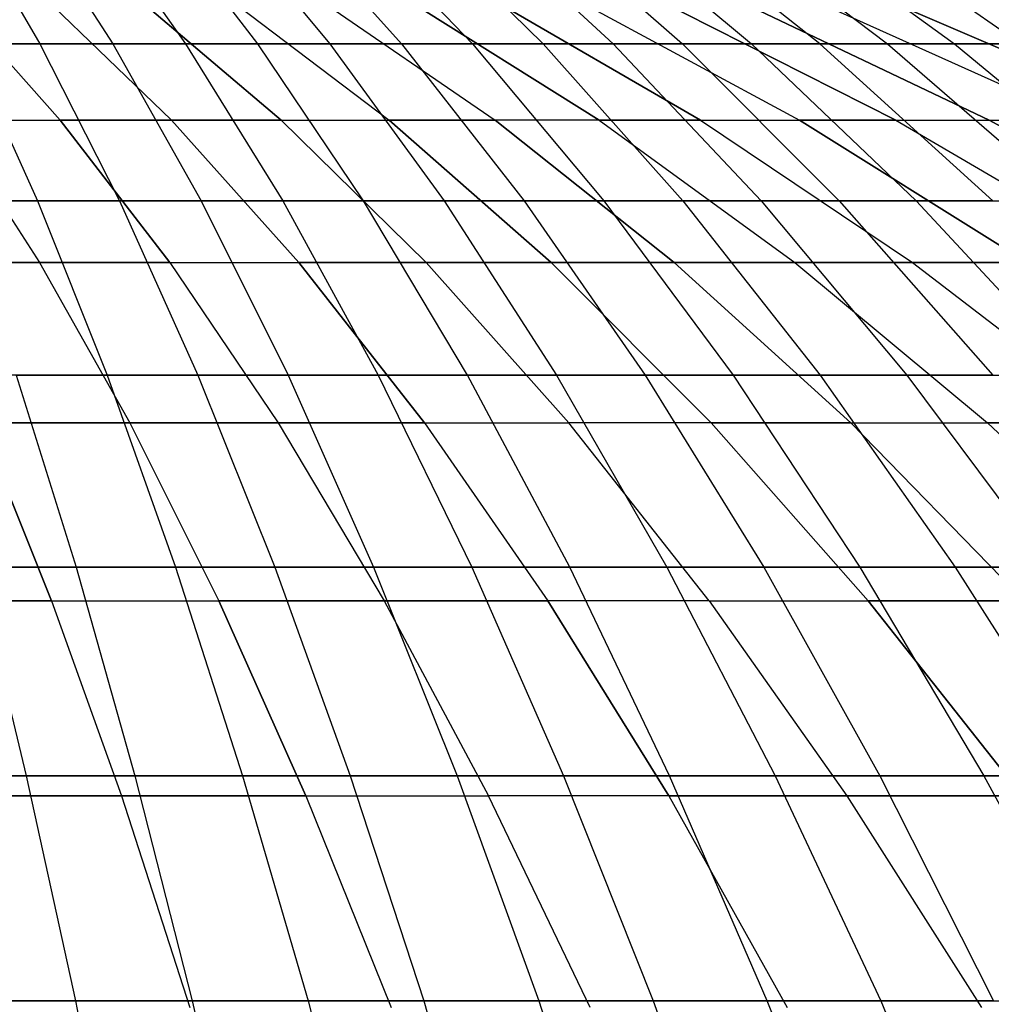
# Model space of a CAD drawing. Extents: x -125 to 125, y -143 to 0.
# Tile 194 of 241: x 3.61 to 9.03, y -31.57 to -26.07. Entities that reach past the tile are written whole.
import ezdxf

# ---------------------------------------------------------------- set-up
doc = ezdxf.new("R2010")
doc.units = 0
doc.header["$LTSCALE"] = 25.4
doc.layers.get('0').update_dxf_attribs({"linetype": 'CONTINUOUS'})

# ---------------------------------------------------------------- blocks, each defined once
blk = doc.blocks.new('NL2500026672_STL')
at = {"color": 0}
for p, q in [((3.2685, -25.4333, 17.017), (3.7194, -26.2094, 19.3645)), ((3.2685, -25.4333, 17.017), (3.7194, -26.2094, 19.3645)), ((3.6265, -25.4333, -16.9443), (4.1268, -26.2094, -19.2818)), ((3.6265, -25.4333, -16.9443), (4.1268, -26.2094, -19.2818)), ((3.9829, -25.4333, 16.864), (4.5324, -26.2094, 19.1905)), ((3.9829, -25.4333, 16.864), (4.5324, -26.2094, 19.1905)), ((4.936, -26.2094, -19.0907), (4.3376, -25.4333, -16.7763)), ((4.936, -26.2094, -19.0907), (4.3376, -25.4333, -16.7763)), ((4.6903, -25.4333, 16.6812), (5.3374, -26.2094, 18.9824)), ((4.6903, -25.4333, 16.6812), (5.3374, -26.2094, 18.9824)), ((5.041, -25.4333, -16.5786), (5.7364, -26.2094, -18.8656)), ((5.041, -25.4333, -16.5786), (5.7364, -26.2094, -18.8656)), ((5.3894, -25.4333, 16.4686), (6.1329, -26.2094, 18.7405)), ((5.3894, -25.4333, 16.4686), (6.1329, -26.2094, 18.7405)), ((5.7354, -25.4333, -16.3513), (6.5266, -26.2094, -18.607)), ((5.7354, -25.4333, -16.3513), (6.5266, -26.2094, -18.607)), ((6.0789, -25.4333, 16.2268), (6.9175, -26.2094, 18.4653)), ((6.0789, -25.4333, 16.2268), (6.9175, -26.2094, 18.4653)), ((6.4196, -25.4333, -16.095), (7.3052, -26.2094, -18.3154)), ((6.4196, -25.4333, -16.095), (7.3052, -26.2094, -18.3154)), ((6.7575, -25.4333, 15.9561), (7.6897, -26.2094, 18.1573)), ((6.7575, -25.4333, 15.9561), (7.6897, -26.2094, 18.1573)), ((8.0708, -26.2094, -17.9911), (7.0924, -25.4333, -15.8101)), ((8.0708, -26.2094, -17.9911), (7.0924, -25.4333, -15.8101)), ((7.4242, -25.4333, 15.657), (8.4484, -26.2094, 17.817)), ((7.4242, -25.4333, 15.657), (8.4484, -26.2094, 17.817)), ((7.7526, -25.4333, -15.497), (8.8221, -26.2094, -17.6349)), ((7.7526, -25.4333, -15.497), (8.8221, -26.2094, -17.6349)), ((8.0776, -25.4333, 15.3301), (9.1919, -26.2094, 17.445)), ((8.0776, -25.4333, 15.3301), (9.1919, -26.2094, 17.445)), ((3.2131, -25.9403, -11.9914), (3.8332, -26.6347, -14.3059)), ((3.2131, -25.9403, -11.9914), (3.8332, -26.6347, -14.3059)), ((3.2131, -25.9403, 11.9914), (3.8332, -26.6347, 14.3059)), ((3.2131, -25.9403, 11.9914), (3.8332, -26.6347, 14.3059)), ((3.7331, -25.9403, -11.8399), (4.4536, -26.6347, -14.1251)), ((3.7331, -25.9403, -11.8399), (4.4536, -26.6347, -14.1251)), ((3.7331, -25.9403, 11.8399), (4.4536, -26.6347, 14.1251)), ((3.7331, -25.9403, 11.8399), (4.4536, -26.6347, 14.1251)), ((4.246, -25.9403, -11.6658), (5.0655, -26.6347, -13.9173)), ((5.0655, -26.6347, 13.9173), (4.246, -25.9403, 11.6658)), ((5.0655, -26.6347, 13.9173), (4.246, -25.9403, 11.6658)), ((4.246, -25.9403, -11.6658), (5.0655, -26.6347, -13.9173)), ((4.7508, -25.9403, -11.4695), (5.6677, -26.6347, -13.6831)), ((4.7508, -25.9403, 11.4695), (5.6677, -26.6347, 13.6831)), ((4.7508, -25.9403, -11.4695), (5.6677, -26.6347, -13.6831)), ((4.7508, -25.9403, 11.4695), (5.6677, -26.6347, 13.6831)), ((5.2466, -25.9403, -11.2513), (6.2592, -26.6347, -13.4229)), ((5.2466, -25.9403, -11.2513), (6.2592, -26.6347, -13.4229)), ((5.2466, -25.9403, 11.2513), (6.2592, -26.6347, 13.4229)), ((5.2466, -25.9403, 11.2513), (6.2592, -26.6347, 13.4229)), ((6.8387, -26.6347, -13.1371), (5.7324, -25.9403, -11.0118)), ((6.8387, -26.6347, -13.1371), (5.7324, -25.9403, -11.0118)), ((5.7324, -25.9403, 11.0118), (6.8387, -26.6347, 13.1371)), ((5.7324, -25.9403, 11.0118), (6.8387, -26.6347, 13.1371)), ((6.2072, -25.9403, -10.7512), (7.4053, -26.6347, -12.8263)), ((6.2072, -25.9403, -10.7512), (7.4053, -26.6347, -12.8263)), ((7.4053, -26.6347, 12.8263), (6.2072, -25.9403, 10.7512)), ((7.4053, -26.6347, 12.8263), (6.2072, -25.9403, 10.7512)), ((6.6703, -25.9403, -10.4703), (7.9577, -26.6347, -12.4911)), ((6.6703, -25.9403, -10.4703), (7.9577, -26.6347, -12.4911)), ((6.6703, -25.9403, 10.4703), (7.9577, -26.6347, 12.4911)), ((6.6703, -25.9403, 10.4703), (7.9577, -26.6347, 12.4911)), ((7.1206, -25.9403, -10.1693), (8.495, -26.6347, -12.1321)), ((7.1206, -25.9403, -10.1693), (8.495, -26.6347, -12.1321)), ((8.495, -26.6347, 12.1321), (7.1206, -25.9403, 10.1693)), ((8.495, -26.6347, 12.1321), (7.1206, -25.9403, 10.1693)), ((7.5574, -25.9403, -9.8491), (9.0161, -26.6347, -11.75)), ((9.0161, -26.6347, 11.75), (7.5574, -25.9403, 9.8491)), ((9.0161, -26.6347, 11.75), (7.5574, -25.9403, 9.8491)), ((7.5574, -25.9403, -9.8491), (9.0161, -26.6347, -11.75)), ((7.9799, -25.9403, -9.51), (9.52, -26.6347, -11.3455)), ((7.9799, -25.9403, 9.51), (9.52, -26.6347, 11.3455)), ((7.9799, -25.9403, -9.51), (9.52, -26.6347, -11.3455)), ((7.9799, -25.9403, 9.51), (9.52, -26.6347, 11.3455)), ((10.0058, -26.6347, -10.9195), (8.3871, -25.9403, -9.1529)), ((10.0058, -26.6347, -10.9195), (8.3871, -25.9403, -9.1529)), ((8.3871, -25.9403, 9.1529), (10.0058, -26.6347, 10.9195)), ((8.3871, -25.9403, 9.1529), (10.0058, -26.6347, 10.9195)), ((2.8997, -26.2094, 19.5041), (3.7194, -26.2094, 19.3645)), ((2.8997, -26.2094, 19.5041), (3.7194, -26.2094, 19.3645)), ((3.3103, -26.2094, -19.4386), (3.7058, -27.0849, -21.7611)), ((4.1268, -26.2094, -19.2818), (3.3103, -26.2094, -19.4386)), ((4.1268, -26.2094, -19.2818), (3.3103, -26.2094, -19.4386)), ((3.3103, -26.2094, -19.4386), (3.7058, -27.0849, -21.7611)), ((3.7194, -26.2094, 19.3645), (4.5324, -26.2094, 19.1905)), ((3.7194, -26.2094, 19.3645), (4.5324, -26.2094, 19.1905)), ((3.7194, -26.2094, 19.3645), (4.1638, -27.0849, 21.6781)), ((3.7194, -26.2094, 19.3645), (4.1638, -27.0849, 21.6781)), ((4.1268, -26.2094, -19.2818), (4.6199, -27.0849, -21.5855)), ((4.936, -26.2094, -19.0907), (4.1268, -26.2094, -19.2818)), ((4.936, -26.2094, -19.0907), (4.1268, -26.2094, -19.2818)), ((4.1268, -26.2094, -19.2818), (4.6199, -27.0849, -21.5855)), ((4.5324, -26.2094, 19.1905), (5.3374, -26.2094, 18.9824)), ((4.5324, -26.2094, 19.1905), (5.3374, -26.2094, 18.9824)), ((4.5324, -26.2094, 19.1905), (5.0739, -27.0849, 21.4833)), ((4.5324, -26.2094, 19.1905), (5.0739, -27.0849, 21.4833)), ((5.7364, -26.2094, -18.8656), (4.936, -26.2094, -19.0907)), ((5.7364, -26.2094, -18.8656), (4.936, -26.2094, -19.0907)), ((5.5257, -27.0849, -21.3716), (4.936, -26.2094, -19.0907)), ((5.5257, -27.0849, -21.3716), (4.936, -26.2094, -19.0907)), ((5.3374, -26.2094, 18.9824), (6.1329, -26.2094, 18.7405)), ((5.3374, -26.2094, 18.9824), (6.1329, -26.2094, 18.7405)), ((5.3374, -26.2094, 18.9824), (5.9751, -27.0849, 21.2503)), ((5.3374, -26.2094, 18.9824), (5.9751, -27.0849, 21.2503)), ((5.7364, -26.2094, -18.8656), (6.4218, -27.0849, -21.1196)), ((6.5266, -26.2094, -18.607), (5.7364, -26.2094, -18.8656)), ((6.5266, -26.2094, -18.607), (5.7364, -26.2094, -18.8656)), ((5.7364, -26.2094, -18.8656), (6.4218, -27.0849, -21.1196)), ((6.1329, -26.2094, 18.7405), (6.9175, -26.2094, 18.4653)), ((6.1329, -26.2094, 18.7405), (6.9175, -26.2094, 18.4653)), ((6.1329, -26.2094, 18.7405), (6.8656, -27.0849, 20.9795)), ((6.1329, -26.2094, 18.7405), (6.8656, -27.0849, 20.9795)), ((6.5266, -26.2094, -18.607), (7.3064, -27.0849, -20.8301)), ((7.3052, -26.2094, -18.3154), (6.5266, -26.2094, -18.607)), ((7.3052, -26.2094, -18.3154), (6.5266, -26.2094, -18.607)), ((6.5266, -26.2094, -18.607), (7.3064, -27.0849, -20.8301)), ((6.9175, -26.2094, 18.4653), (7.6897, -26.2094, 18.1573)), ((6.9175, -26.2094, 18.4653), (7.6897, -26.2094, 18.1573)), ((6.9175, -26.2094, 18.4653), (7.7439, -27.0849, 20.6715)), ((6.9175, -26.2094, 18.4653), (7.7439, -27.0849, 20.6715)), ((7.3052, -26.2094, -18.3154), (8.178, -27.0849, -20.5036)), ((8.0708, -26.2094, -17.9911), (7.3052, -26.2094, -18.3154)), ((8.0708, -26.2094, -17.9911), (7.3052, -26.2094, -18.3154)), ((7.3052, -26.2094, -18.3154), (8.178, -27.0849, -20.5036)), ((7.6897, -26.2094, 18.1573), (8.4484, -26.2094, 17.817)), ((7.6897, -26.2094, 18.1573), (8.4484, -26.2094, 17.817)), ((7.6897, -26.2094, 18.1573), (8.6085, -27.0849, 20.3266)), ((7.6897, -26.2094, 18.1573), (8.6085, -27.0849, 20.3266)), ((8.8221, -26.2094, -17.6349), (8.0708, -26.2094, -17.9911)), ((8.8221, -26.2094, -17.6349), (8.0708, -26.2094, -17.9911)), ((9.0351, -27.0849, -20.1406), (8.0708, -26.2094, -17.9911)), ((9.0351, -27.0849, -20.1406), (8.0708, -26.2094, -17.9911)), ((8.4484, -26.2094, 17.817), (9.1919, -26.2094, 17.445)), ((8.4484, -26.2094, 17.817), (9.1919, -26.2094, 17.445)), ((8.4484, -26.2094, 17.817), (9.4577, -27.0849, 19.9457)), ((8.4484, -26.2094, 17.817), (9.4577, -27.0849, 19.9457)), ((8.8221, -26.2094, -17.6349), (9.8761, -27.0849, -19.7418)), ((9.5577, -26.2094, -17.2473), (8.8221, -26.2094, -17.6349)), ((9.5577, -26.2094, -17.2473), (8.8221, -26.2094, -17.6349)), ((8.8221, -26.2094, -17.6349), (9.8761, -27.0849, -19.7418)), ((3.2056, -26.6347, -14.4595), (3.8332, -26.6347, -14.3059)), ((3.2056, -26.6347, -14.4595), (3.7174, -27.4297, -16.768)), ((3.2056, -26.6347, -14.4595), (3.7174, -27.4297, -16.768)), ((3.2056, -26.6347, -14.4595), (3.8332, -26.6347, -14.3059)), ((3.2056, -26.6347, 14.4595), (3.8332, -26.6347, 14.3059)), ((3.2056, -26.6347, 14.4595), (3.7174, -27.4297, 16.768)), ((3.2056, -26.6347, 14.4595), (3.8332, -26.6347, 14.3059)), ((3.2056, -26.6347, 14.4595), (3.7174, -27.4297, 16.768)), ((3.8332, -26.6347, -14.3059), (4.4536, -26.6347, -14.1251)), ((3.8332, -26.6347, -14.3059), (4.4452, -27.4297, -16.5899)), ((3.8332, -26.6347, -14.3059), (4.4452, -27.4297, -16.5899)), ((3.8332, -26.6347, -14.3059), (4.4536, -26.6347, -14.1251)), ((4.4536, -26.6347, 14.1251), (3.8332, -26.6347, 14.3059)), ((4.4452, -27.4297, 16.5899), (3.8332, -26.6347, 14.3059)), ((4.4536, -26.6347, 14.1251), (3.8332, -26.6347, 14.3059)), ((4.4452, -27.4297, 16.5899), (3.8332, -26.6347, 14.3059)), ((4.4536, -26.6347, -14.1251), (5.0655, -26.6347, -13.9173)), ((4.4536, -26.6347, -14.1251), (5.1647, -27.4297, -16.3802)), ((5.0655, -26.6347, 13.9173), (4.4536, -26.6347, 14.1251)), ((4.4536, -26.6347, 14.1251), (5.1647, -27.4297, 16.3802)), ((5.0655, -26.6347, 13.9173), (4.4536, -26.6347, 14.1251)), ((4.4536, -26.6347, 14.1251), (5.1647, -27.4297, 16.3802)), ((4.4536, -26.6347, -14.1251), (5.1647, -27.4297, -16.3802)), ((4.4536, -26.6347, -14.1251), (5.0655, -26.6347, -13.9173)), ((5.0655, -26.6347, -13.9173), (5.6677, -26.6347, -13.6831)), ((5.0655, -26.6347, -13.9173), (5.8742, -27.4297, -16.1393)), ((5.0655, -26.6347, 13.9173), (5.8742, -27.4297, 16.1393)), ((5.0655, -26.6347, 13.9173), (5.6677, -26.6347, 13.6831)), ((5.0655, -26.6347, 13.9173), (5.6677, -26.6347, 13.6831)), ((5.0655, -26.6347, 13.9173), (5.8742, -27.4297, 16.1393)), ((5.0655, -26.6347, -13.9173), (5.6677, -26.6347, -13.6831)), ((5.0655, -26.6347, -13.9173), (5.8742, -27.4297, -16.1393)), ((5.6677, -26.6347, -13.6831), (6.2592, -26.6347, -13.4229)), ((5.6677, -26.6347, -13.6831), (6.5726, -27.4297, -15.8677)), ((5.6677, -26.6347, -13.6831), (6.2592, -26.6347, -13.4229)), ((5.6677, -26.6347, -13.6831), (6.5726, -27.4297, -15.8677)), ((6.5726, -27.4297, 15.8677), (5.6677, -26.6347, 13.6831)), ((6.2592, -26.6347, 13.4229), (5.6677, -26.6347, 13.6831)), ((6.5726, -27.4297, 15.8677), (5.6677, -26.6347, 13.6831)), ((6.2592, -26.6347, 13.4229), (5.6677, -26.6347, 13.6831)), ((6.8387, -26.6347, -13.1371), (6.2592, -26.6347, -13.4229)), ((7.2585, -27.4297, -15.5659), (6.2592, -26.6347, -13.4229)), ((6.8387, -26.6347, -13.1371), (6.2592, -26.6347, -13.4229)), ((7.2585, -27.4297, -15.5659), (6.2592, -26.6347, -13.4229)), ((6.8387, -26.6347, 13.1371), (6.2592, -26.6347, 13.4229)), ((6.2592, -26.6347, 13.4229), (7.2585, -27.4297, 15.5659)), ((6.2592, -26.6347, 13.4229), (7.2585, -27.4297, 15.5659)), ((6.8387, -26.6347, 13.1371), (6.2592, -26.6347, 13.4229)), ((6.8387, -26.6347, -13.1371), (7.4053, -26.6347, -12.8263)), ((6.8387, -26.6347, -13.1371), (7.9306, -27.4297, -15.2345)), ((6.8387, -26.6347, -13.1371), (7.4053, -26.6347, -12.8263)), ((6.8387, -26.6347, -13.1371), (7.9306, -27.4297, -15.2345)), ((7.4053, -26.6347, 12.8263), (6.8387, -26.6347, 13.1371)), ((6.8387, -26.6347, 13.1371), (7.9306, -27.4297, 15.2345)), ((7.4053, -26.6347, 12.8263), (6.8387, -26.6347, 13.1371)), ((6.8387, -26.6347, 13.1371), (7.9306, -27.4297, 15.2345)), ((7.4053, -26.6347, -12.8263), (7.9577, -26.6347, -12.4911)), ((7.4053, -26.6347, -12.8263), (8.5876, -27.4297, -14.8741)), ((7.4053, -26.6347, -12.8263), (8.5876, -27.4297, -14.8741)), ((7.4053, -26.6347, -12.8263), (7.9577, -26.6347, -12.4911)), ((7.4053, -26.6347, 12.8263), (7.9577, -26.6347, 12.4911)), ((7.4053, -26.6347, 12.8263), (8.5876, -27.4297, 14.8741)), ((7.4053, -26.6347, 12.8263), (7.9577, -26.6347, 12.4911)), ((7.4053, -26.6347, 12.8263), (8.5876, -27.4297, 14.8741)), ((7.9577, -26.6347, -12.4911), (8.495, -26.6347, -12.1321)), ((7.9577, -26.6347, -12.4911), (9.2282, -27.4297, -14.4853)), ((7.9577, -26.6347, -12.4911), (9.2282, -27.4297, -14.4853)), ((7.9577, -26.6347, -12.4911), (8.495, -26.6347, -12.1321)), ((8.495, -26.6347, 12.1321), (7.9577, -26.6347, 12.4911)), ((9.2282, -27.4297, 14.4853), (7.9577, -26.6347, 12.4911)), ((8.495, -26.6347, 12.1321), (7.9577, -26.6347, 12.4911)), ((9.2282, -27.4297, 14.4853), (7.9577, -26.6347, 12.4911)), ((8.495, -26.6347, -12.1321), (9.0161, -26.6347, -11.75)), ((8.495, -26.6347, -12.1321), (9.8512, -27.4297, -14.069)), ((8.495, -26.6347, 12.1321), (9.0161, -26.6347, 11.75)), ((8.495, -26.6347, 12.1321), (9.8512, -27.4297, 14.069)), ((8.495, -26.6347, 12.1321), (9.8512, -27.4297, 14.069)), ((8.495, -26.6347, 12.1321), (9.0161, -26.6347, 11.75)), ((8.495, -26.6347, -12.1321), (9.8512, -27.4297, -14.069)), ((8.495, -26.6347, -12.1321), (9.0161, -26.6347, -11.75)), ((9.0161, -26.6347, -11.75), (9.52, -26.6347, -11.3455)), ((9.0161, -26.6347, -11.75), (10.4555, -27.4297, -13.6259)), ((10.4555, -27.4297, 13.6259), (9.0161, -26.6347, 11.75)), ((9.0161, -26.6347, 11.75), (9.52, -26.6347, 11.3455)), ((9.0161, -26.6347, 11.75), (9.52, -26.6347, 11.3455)), ((10.4555, -27.4297, 13.6259), (9.0161, -26.6347, 11.75)), ((9.0161, -26.6347, -11.75), (9.52, -26.6347, -11.3455)), ((9.0161, -26.6347, -11.75), (10.4555, -27.4297, -13.6259)), ((3.7058, -27.0849, -21.7611), (2.7851, -27.0849, -21.898)), ((3.7058, -27.0849, -21.7611), (2.7851, -27.0849, -21.898)), ((3.2462, -27.0849, 21.8344), (4.1638, -27.0849, 21.6781)), ((3.2462, -27.0849, 21.8344), (4.1638, -27.0849, 21.6781)), ((3.7058, -27.0849, -21.7611), (4.0948, -28.0583, -24.0454)), ((4.6199, -27.0849, -21.5855), (3.7058, -27.0849, -21.7611)), ((4.6199, -27.0849, -21.5855), (3.7058, -27.0849, -21.7611)), ((3.7058, -27.0849, -21.7611), (4.0948, -28.0583, -24.0454)), ((4.1638, -27.0849, 21.6781), (5.0739, -27.0849, 21.4833)), ((4.1638, -27.0849, 21.6781), (5.0739, -27.0849, 21.4833)), ((4.1638, -27.0849, 21.6781), (4.6008, -28.0583, 23.9537)), ((4.1638, -27.0849, 21.6781), (4.6008, -28.0583, 23.9537)), ((4.6199, -27.0849, -21.5855), (5.1048, -28.0583, -23.8514)), ((5.5257, -27.0849, -21.3716), (4.6199, -27.0849, -21.5855)), ((5.5257, -27.0849, -21.3716), (4.6199, -27.0849, -21.5855)), ((4.6199, -27.0849, -21.5855), (5.1048, -28.0583, -23.8514)), ((5.0739, -27.0849, 21.4833), (5.9751, -27.0849, 21.2503)), ((5.0739, -27.0849, 21.4833), (5.9751, -27.0849, 21.2503)), ((5.0739, -27.0849, 21.4833), (5.6065, -28.0583, 23.7384)), ((5.0739, -27.0849, 21.4833), (5.6065, -28.0583, 23.7384)), ((6.4218, -27.0849, -21.1196), (5.5257, -27.0849, -21.3716)), ((6.4218, -27.0849, -21.1196), (5.5257, -27.0849, -21.3716)), ((6.1058, -28.0583, -23.615), (5.5257, -27.0849, -21.3716)), ((6.1058, -28.0583, -23.615), (5.5257, -27.0849, -21.3716)), ((5.9751, -27.0849, 21.2503), (6.8656, -27.0849, 20.9795)), ((5.9751, -27.0849, 21.2503), (6.8656, -27.0849, 20.9795)), ((5.9751, -27.0849, 21.2503), (6.6023, -28.0583, 23.481)), ((5.9751, -27.0849, 21.2503), (6.6023, -28.0583, 23.481)), ((6.4218, -27.0849, -21.1196), (7.0959, -28.0583, -23.3366)), ((7.3064, -27.0849, -20.8301), (6.4218, -27.0849, -21.1196)), ((7.3064, -27.0849, -20.8301), (6.4218, -27.0849, -21.1196)), ((6.4218, -27.0849, -21.1196), (7.0959, -28.0583, -23.3366)), ((6.8656, -27.0849, 20.9795), (7.7439, -27.0849, 20.6715)), ((6.8656, -27.0849, 20.9795), (7.7439, -27.0849, 20.6715)), ((6.8656, -27.0849, 20.9795), (7.5863, -28.0583, 23.1818)), ((6.8656, -27.0849, 20.9795), (7.5863, -28.0583, 23.1818)), ((7.3064, -27.0849, -20.8301), (8.0733, -28.0583, -23.0167)), ((8.178, -27.0849, -20.5036), (7.3064, -27.0849, -20.8301)), ((8.178, -27.0849, -20.5036), (7.3064, -27.0849, -20.8301)), ((7.3064, -27.0849, -20.8301), (8.0733, -28.0583, -23.0167)), ((7.7439, -27.0849, 20.6715), (8.6085, -27.0849, 20.3266)), ((7.7439, -27.0849, 20.6715), (8.6085, -27.0849, 20.3266)), ((7.7439, -27.0849, 20.6715), (8.5568, -28.0583, 22.8414)), ((7.7439, -27.0849, 20.6715), (8.5568, -28.0583, 22.8414)), ((8.178, -27.0849, -20.5036), (9.0365, -28.0583, -22.6559)), ((9.0351, -27.0849, -20.1406), (8.178, -27.0849, -20.5036)), ((9.0351, -27.0849, -20.1406), (8.178, -27.0849, -20.5036)), ((8.178, -27.0849, -20.5036), (9.0365, -28.0583, -22.6559)), ((8.6085, -27.0849, 20.3266), (9.4577, -27.0849, 19.9457)), ((8.6085, -27.0849, 20.3266), (9.4577, -27.0849, 19.9457)), ((8.6085, -27.0849, 20.3266), (9.5121, -28.0583, 22.4603)), ((8.6085, -27.0849, 20.3266), (9.5121, -28.0583, 22.4603)), ((2.9824, -27.4297, -16.9142), (3.7174, -27.4297, -16.768)), ((2.9824, -27.4297, -16.9142), (3.7174, -27.4297, -16.768)), ((3.7174, -27.4297, 16.768), (2.9824, -27.4297, 16.9142)), ((3.7174, -27.4297, 16.768), (2.9824, -27.4297, 16.9142)), ((3.7174, -27.4297, -16.768), (4.4452, -27.4297, -16.5899)), ((3.7174, -27.4297, -16.768), (4.2214, -28.3239, -19.0416)), ((3.7174, -27.4297, -16.768), (4.2214, -28.3239, -19.0416)), ((3.7174, -27.4297, -16.768), (4.4452, -27.4297, -16.5899)), ((4.4452, -27.4297, 16.5899), (3.7174, -27.4297, 16.768)), ((3.7174, -27.4297, 16.768), (4.2214, -28.3239, 19.0416)), ((4.4452, -27.4297, 16.5899), (3.7174, -27.4297, 16.768)), ((3.7174, -27.4297, 16.768), (4.2214, -28.3239, 19.0416)), ((4.4452, -27.4297, -16.5899), (5.1647, -27.4297, -16.3802)), ((4.4452, -27.4297, -16.5899), (5.048, -28.3239, -18.8394)), ((4.4452, -27.4297, 16.5899), (5.1647, -27.4297, 16.3802)), ((4.4452, -27.4297, 16.5899), (5.048, -28.3239, 18.8394)), ((4.4452, -27.4297, 16.5899), (5.1647, -27.4297, 16.3802)), ((4.4452, -27.4297, 16.5899), (5.048, -28.3239, 18.8394)), ((4.4452, -27.4297, -16.5899), (5.048, -28.3239, -18.8394)), ((4.4452, -27.4297, -16.5899), (5.1647, -27.4297, -16.3802)), ((5.1647, -27.4297, -16.3802), (5.8742, -27.4297, -16.1393)), ((5.1647, -27.4297, -16.3802), (5.865, -28.3239, -18.6013)), ((5.8742, -27.4297, 16.1393), (5.1647, -27.4297, 16.3802)), ((5.865, -28.3239, 18.6013), (5.1647, -27.4297, 16.3802)), ((5.8742, -27.4297, 16.1393), (5.1647, -27.4297, 16.3802)), ((5.865, -28.3239, 18.6013), (5.1647, -27.4297, 16.3802)), ((5.1647, -27.4297, -16.3802), (5.8742, -27.4297, -16.1393)), ((5.1647, -27.4297, -16.3802), (5.865, -28.3239, -18.6013)), ((5.8742, -27.4297, -16.1393), (6.5726, -27.4297, -15.8677)), ((5.8742, -27.4297, -16.1393), (6.6707, -28.3239, -18.3277)), ((5.8742, -27.4297, -16.1393), (6.5726, -27.4297, -15.8677)), ((5.8742, -27.4297, -16.1393), (6.6707, -28.3239, -18.3277)), ((6.5726, -27.4297, 15.8677), (5.8742, -27.4297, 16.1393)), ((5.8742, -27.4297, 16.1393), (6.6707, -28.3239, 18.3277)), ((6.5726, -27.4297, 15.8677), (5.8742, -27.4297, 16.1393)), ((5.8742, -27.4297, 16.1393), (6.6707, -28.3239, 18.3277)), ((7.2585, -27.4297, -15.5659), (6.5726, -27.4297, -15.8677)), ((7.4638, -28.3239, -18.0193), (6.5726, -27.4297, -15.8677)), ((7.2585, -27.4297, -15.5659), (6.5726, -27.4297, -15.8677)), ((7.4638, -28.3239, -18.0193), (6.5726, -27.4297, -15.8677)), ((6.5726, -27.4297, 15.8677), (7.4638, -28.3239, 18.0193)), ((6.5726, -27.4297, 15.8677), (7.2585, -27.4297, 15.5659)), ((6.5726, -27.4297, 15.8677), (7.2585, -27.4297, 15.5659)), ((6.5726, -27.4297, 15.8677), (7.4638, -28.3239, 18.0193)), ((7.2585, -27.4297, -15.5659), (7.9306, -27.4297, -15.2345)), ((7.2585, -27.4297, -15.5659), (8.2427, -28.3239, -17.6766)), ((7.2585, -27.4297, -15.5659), (7.9306, -27.4297, -15.2345)), ((7.2585, -27.4297, -15.5659), (8.2427, -28.3239, -17.6766)), ((8.2427, -28.3239, 17.6766), (7.2585, -27.4297, 15.5659)), ((7.9306, -27.4297, 15.2345), (7.2585, -27.4297, 15.5659)), ((8.2427, -28.3239, 17.6766), (7.2585, -27.4297, 15.5659)), ((7.9306, -27.4297, 15.2345), (7.2585, -27.4297, 15.5659)), ((7.9306, -27.4297, -15.2345), (8.5876, -27.4297, -14.8741)), ((7.9306, -27.4297, -15.2345), (9.0059, -28.3239, -17.3002)), ((7.9306, -27.4297, -15.2345), (9.0059, -28.3239, -17.3002)), ((7.9306, -27.4297, -15.2345), (8.5876, -27.4297, -14.8741)), ((8.5876, -27.4297, 14.8741), (7.9306, -27.4297, 15.2345)), ((7.9306, -27.4297, 15.2345), (9.0059, -28.3239, 17.3002)), ((7.9306, -27.4297, 15.2345), (9.0059, -28.3239, 17.3002)), ((8.5876, -27.4297, 14.8741), (7.9306, -27.4297, 15.2345)), ((8.5876, -27.4297, -14.8741), (9.2282, -27.4297, -14.4853)), ((8.5876, -27.4297, -14.8741), (9.752, -28.3239, -16.8909)), ((8.5876, -27.4297, -14.8741), (9.752, -28.3239, -16.8909)), ((8.5876, -27.4297, -14.8741), (9.2282, -27.4297, -14.4853)), ((9.2282, -27.4297, 14.4853), (8.5876, -27.4297, 14.8741)), ((8.5876, -27.4297, 14.8741), (9.752, -28.3239, 16.8909)), ((9.2282, -27.4297, 14.4853), (8.5876, -27.4297, 14.8741)), ((8.5876, -27.4297, 14.8741), (9.752, -28.3239, 16.8909)), ((4.0948, -28.0583, -24.0454), (3.0775, -28.0583, -24.1966)), ((4.0948, -28.0583, -24.0454), (3.0775, -28.0583, -24.1966)), ((3.5869, -28.0583, 24.1263), (4.6008, -28.0583, 23.9537)), ((3.5869, -28.0583, 24.1263), (4.6008, -28.0583, 23.9537)), ((3.5869, -28.0583, 24.1263), (3.9214, -29.1279, 26.376)), ((3.5869, -28.0583, 24.1263), (3.9214, -29.1279, 26.376)), ((4.0948, -28.0583, -24.0454), (4.4766, -29.1279, -26.2874)), ((5.1048, -28.0583, -23.8514), (4.0948, -28.0583, -24.0454)), ((5.1048, -28.0583, -23.8514), (4.0948, -28.0583, -24.0454)), ((4.0948, -28.0583, -24.0454), (4.4766, -29.1279, -26.2874)), ((4.6008, -28.0583, 23.9537), (5.6065, -28.0583, 23.7384)), ((4.6008, -28.0583, 23.9537), (5.6065, -28.0583, 23.7384)), ((4.6008, -28.0583, 23.9537), (5.0298, -29.1279, 26.1872)), ((4.6008, -28.0583, 23.9537), (5.0298, -29.1279, 26.1872)), ((5.1048, -28.0583, -23.8514), (5.5808, -29.1279, -26.0753)), ((6.1058, -28.0583, -23.615), (5.1048, -28.0583, -23.8514)), ((6.1058, -28.0583, -23.615), (5.1048, -28.0583, -23.8514)), ((5.1048, -28.0583, -23.8514), (5.5808, -29.1279, -26.0753)), ((5.6065, -28.0583, 23.7384), (6.6023, -28.0583, 23.481)), ((5.6065, -28.0583, 23.7384), (6.6023, -28.0583, 23.481)), ((5.6065, -28.0583, 23.7384), (6.1293, -29.1279, 25.9519)), ((5.6065, -28.0583, 23.7384), (6.1293, -29.1279, 25.9519)), ((7.0959, -28.0583, -23.3366), (6.1058, -28.0583, -23.615)), ((7.0959, -28.0583, -23.3366), (6.1058, -28.0583, -23.615)), ((6.6751, -29.1279, -25.8169), (6.1058, -28.0583, -23.615)), ((6.6751, -29.1279, -25.8169), (6.1058, -28.0583, -23.615)), ((6.6023, -28.0583, 23.481), (7.5863, -28.0583, 23.1818)), ((6.6023, -28.0583, 23.481), (7.5863, -28.0583, 23.1818)), ((6.6023, -28.0583, 23.481), (7.2179, -29.1279, 25.6704)), ((6.6023, -28.0583, 23.481), (7.2179, -29.1279, 25.6704)), ((7.0959, -28.0583, -23.3366), (7.7575, -29.1279, -25.5125)), ((8.0733, -28.0583, -23.0167), (7.0959, -28.0583, -23.3366)), ((8.0733, -28.0583, -23.0167), (7.0959, -28.0583, -23.3366)), ((7.0959, -28.0583, -23.3366), (7.7575, -29.1279, -25.5125)), ((7.5863, -28.0583, 23.1818), (8.5568, -28.0583, 22.8414)), ((7.5863, -28.0583, 23.1818), (8.5568, -28.0583, 22.8414)), ((7.5863, -28.0583, 23.1818), (8.2937, -29.1279, 25.3433)), ((7.5863, -28.0583, 23.1818), (8.2937, -29.1279, 25.3433)), ((8.0733, -28.0583, -23.0167), (8.8261, -29.1279, -25.1628)), ((9.0365, -28.0583, -22.6559), (8.0733, -28.0583, -23.0167)), ((9.0365, -28.0583, -22.6559), (8.0733, -28.0583, -23.0167)), ((8.0733, -28.0583, -23.0167), (8.8261, -29.1279, -25.1628)), ((8.5568, -28.0583, 22.8414), (9.5121, -28.0583, 22.4603)), ((8.5568, -28.0583, 22.8414), (9.5121, -28.0583, 22.4603)), ((8.5568, -28.0583, 22.8414), (9.3547, -29.1279, 24.9712)), ((8.5568, -28.0583, 22.8414), (9.3547, -29.1279, 24.9712)), ((3.3868, -28.3239, -19.2076), (4.2214, -28.3239, -19.0416)), ((3.3868, -28.3239, -19.2076), (3.7843, -29.3158, -21.4618)), ((3.3868, -28.3239, -19.2076), (3.7843, -29.3158, -21.4618)), ((3.3868, -28.3239, -19.2076), (4.2214, -28.3239, -19.0416)), ((3.7843, -29.3158, 21.4618), (3.3868, -28.3239, 19.2076)), ((4.2214, -28.3239, 19.0416), (3.3868, -28.3239, 19.2076)), ((3.7843, -29.3158, 21.4618), (3.3868, -28.3239, 19.2076)), ((4.2214, -28.3239, 19.0416), (3.3868, -28.3239, 19.2076)), ((4.2214, -28.3239, -19.0416), (5.048, -28.3239, -18.8394)), ((4.2214, -28.3239, -19.0416), (4.7169, -29.3158, -21.2763)), ((5.048, -28.3239, 18.8394), (4.2214, -28.3239, 19.0416)), ((4.2214, -28.3239, 19.0416), (4.7169, -29.3158, 21.2763)), ((4.2214, -28.3239, -19.0416), (4.7169, -29.3158, -21.2763)), ((4.2214, -28.3239, -19.0416), (5.048, -28.3239, -18.8394)), ((4.2214, -28.3239, 19.0416), (4.7169, -29.3158, 21.2763)), ((5.048, -28.3239, 18.8394), (4.2214, -28.3239, 19.0416)), ((5.048, -28.3239, -18.8394), (5.865, -28.3239, -18.6013)), ((5.048, -28.3239, -18.8394), (5.6404, -29.3158, -21.0504)), ((5.865, -28.3239, 18.6013), (5.048, -28.3239, 18.8394)), ((5.048, -28.3239, 18.8394), (5.6404, -29.3158, 21.0504)), ((5.865, -28.3239, 18.6013), (5.048, -28.3239, 18.8394)), ((5.048, -28.3239, -18.8394), (5.865, -28.3239, -18.6013)), ((5.048, -28.3239, -18.8394), (5.6404, -29.3158, -21.0504)), ((5.048, -28.3239, 18.8394), (5.6404, -29.3158, 21.0504)), ((5.865, -28.3239, -18.6013), (6.6707, -28.3239, -18.3277)), ((5.865, -28.3239, -18.6013), (6.5533, -29.3158, -20.7843)), ((5.865, -28.3239, -18.6013), (6.6707, -28.3239, -18.3277)), ((5.865, -28.3239, -18.6013), (6.5533, -29.3158, -20.7843)), ((5.865, -28.3239, 18.6013), (6.6707, -28.3239, 18.3277)), ((5.865, -28.3239, 18.6013), (6.5533, -29.3158, 20.7843)), ((5.865, -28.3239, 18.6013), (6.6707, -28.3239, 18.3277)), ((5.865, -28.3239, 18.6013), (6.5533, -29.3158, 20.7843)), ((7.4638, -28.3239, -18.0193), (6.6707, -28.3239, -18.3277)), ((7.4536, -29.3158, -20.4787), (6.6707, -28.3239, -18.3277)), ((7.4638, -28.3239, -18.0193), (6.6707, -28.3239, -18.3277)), ((7.4536, -29.3158, -20.4787), (6.6707, -28.3239, -18.3277)), ((7.4638, -28.3239, 18.0193), (6.6707, -28.3239, 18.3277)), ((7.4536, -29.3158, 20.4787), (6.6707, -28.3239, 18.3277)), ((7.4638, -28.3239, 18.0193), (6.6707, -28.3239, 18.3277)), ((7.4536, -29.3158, 20.4787), (6.6707, -28.3239, 18.3277)), ((7.4638, -28.3239, -18.0193), (8.2427, -28.3239, -17.6766)), ((7.4638, -28.3239, -18.0193), (8.3398, -29.3158, -20.134)), ((7.4638, -28.3239, -18.0193), (8.2427, -28.3239, -17.6766)), ((7.4638, -28.3239, -18.0193), (8.3398, -29.3158, -20.134)), ((8.2427, -28.3239, 17.6766), (7.4638, -28.3239, 18.0193)), ((7.4638, -28.3239, 18.0193), (8.3398, -29.3158, 20.134)), ((8.2427, -28.3239, 17.6766), (7.4638, -28.3239, 18.0193)), ((7.4638, -28.3239, 18.0193), (8.3398, -29.3158, 20.134)), ((8.2427, -28.3239, -17.6766), (9.0059, -28.3239, -17.3002)), ((8.2427, -28.3239, -17.6766), (9.2101, -29.3158, -19.7511)), ((8.2427, -28.3239, -17.6766), (9.2101, -29.3158, -19.7511)), ((8.2427, -28.3239, -17.6766), (9.0059, -28.3239, -17.3002)), ((8.2427, -28.3239, 17.6766), (9.2101, -29.3158, 19.7511)), ((8.2427, -28.3239, 17.6766), (9.0059, -28.3239, 17.3002)), ((8.2427, -28.3239, 17.6766), (9.0059, -28.3239, 17.3002)), ((8.2427, -28.3239, 17.6766), (9.2101, -29.3158, 19.7511)), ((9.0059, -28.3239, -17.3002), (9.752, -28.3239, -16.8909)), ((9.0059, -28.3239, -17.3002), (10.0629, -29.3158, -19.3306)), ((9.0059, -28.3239, -17.3002), (10.0629, -29.3158, -19.3306)), ((9.0059, -28.3239, -17.3002), (9.752, -28.3239, -16.8909)), ((10.0629, -29.3158, 19.3306), (9.0059, -28.3239, 17.3002)), ((9.752, -28.3239, 16.8909), (9.0059, -28.3239, 17.3002)), ((10.0629, -29.3158, 19.3306), (9.0059, -28.3239, 17.3002)), ((9.752, -28.3239, 16.8909), (9.0059, -28.3239, 17.3002)), ((2.806, -29.1279, 26.5178), (3.9214, -29.1279, 26.376)), ((2.806, -29.1279, 26.5178), (3.9214, -29.1279, 26.376)), ((4.4766, -29.1279, -26.2874), (3.3644, -29.1279, -26.4528)), ((4.4766, -29.1279, -26.2874), (3.3644, -29.1279, -26.4528)), ((3.6455, -30.2918, -28.6625), (3.3644, -29.1279, -26.4528)), ((3.6455, -30.2918, -28.6625), (3.3644, -29.1279, -26.4528)), ((3.9214, -29.1279, 26.376), (5.0298, -29.1279, 26.1872)), ((3.9214, -29.1279, 26.376), (5.0298, -29.1279, 26.1872)), ((3.9214, -29.1279, 26.376), (4.249, -30.2918, 28.5793)), ((3.9214, -29.1279, 26.376), (4.249, -30.2918, 28.5793)), ((4.4766, -29.1279, -26.2874), (4.8506, -30.2918, -28.4834)), ((5.5808, -29.1279, -26.0753), (4.4766, -29.1279, -26.2874)), ((5.5808, -29.1279, -26.0753), (4.4766, -29.1279, -26.2874)), ((4.4766, -29.1279, -26.2874), (4.8506, -30.2918, -28.4834)), ((5.0298, -29.1279, 26.1872), (6.1293, -29.1279, 25.9519)), ((5.0298, -29.1279, 26.1872), (6.1293, -29.1279, 25.9519)), ((5.0298, -29.1279, 26.1872), (5.45, -30.2918, 28.3748)), ((5.0298, -29.1279, 26.1872), (5.45, -30.2918, 28.3748)), ((5.5808, -29.1279, -26.0753), (6.047, -30.2918, -28.2536)), ((6.6751, -29.1279, -25.8169), (5.5808, -29.1279, -26.0753)), ((6.6751, -29.1279, -25.8169), (5.5808, -29.1279, -26.0753)), ((5.5808, -29.1279, -26.0753), (6.047, -30.2918, -28.2536)), ((6.1293, -29.1279, 25.9519), (7.2179, -29.1279, 25.6704)), ((6.1293, -29.1279, 25.9519), (7.2179, -29.1279, 25.6704)), ((6.1293, -29.1279, 25.9519), (6.6413, -30.2918, 28.1198)), ((6.1293, -29.1279, 25.9519), (6.6413, -30.2918, 28.1198)), ((7.7575, -29.1279, -25.5125), (6.6751, -29.1279, -25.8169)), ((7.7575, -29.1279, -25.5125), (6.6751, -29.1279, -25.8169)), ((7.2327, -30.2918, -27.9735), (6.6751, -29.1279, -25.8169)), ((7.2327, -30.2918, -27.9735), (6.6751, -29.1279, -25.8169)), ((7.2179, -29.1279, 25.6704), (8.2937, -29.1279, 25.3433)), ((7.2179, -29.1279, 25.6704), (8.2937, -29.1279, 25.3433)), ((7.2179, -29.1279, 25.6704), (7.8209, -30.2918, 27.8148)), ((7.2179, -29.1279, 25.6704), (7.8209, -30.2918, 27.8148)), ((7.7575, -29.1279, -25.5125), (8.4055, -30.2918, -27.6438)), ((8.8261, -29.1279, -25.1628), (7.7575, -29.1279, -25.5125)), ((8.8261, -29.1279, -25.1628), (7.7575, -29.1279, -25.5125)), ((7.7575, -29.1279, -25.5125), (8.4055, -30.2918, -27.6438)), ((8.2937, -29.1279, 25.3433), (9.3547, -29.1279, 24.9712)), ((8.2937, -29.1279, 25.3433), (9.3547, -29.1279, 24.9712)), ((8.2937, -29.1279, 25.3433), (8.9865, -30.2918, 27.4604)), ((8.2937, -29.1279, 25.3433), (8.9865, -30.2918, 27.4604)), ((8.8261, -29.1279, -25.1628), (9.5634, -30.2918, -27.2648)), ((9.8791, -29.1279, -24.7684), (8.8261, -29.1279, -25.1628)), ((9.8791, -29.1279, -24.7684), (8.8261, -29.1279, -25.1628)), ((8.8261, -29.1279, -25.1628), (9.5634, -30.2918, -27.2648)), ((2.8445, -29.3158, -21.6065), (3.7843, -29.3158, -21.4618)), ((2.8445, -29.3158, -21.6065), (3.7843, -29.3158, -21.4618)), ((3.7843, -29.3158, 21.4618), (2.8445, -29.3158, 21.6065)), ((3.7843, -29.3158, 21.4618), (2.8445, -29.3158, 21.6065)), ((3.7843, -29.3158, -21.4618), (4.7169, -29.3158, -21.2763)), ((3.7843, -29.3158, -21.4618), (4.1741, -30.4036, -23.6727)), ((3.7843, -29.3158, 21.4618), (4.1741, -30.4036, 23.6727)), ((3.7843, -29.3158, 21.4618), (4.7169, -29.3158, 21.2763)), ((3.7843, -29.3158, 21.4618), (4.7169, -29.3158, 21.2763)), ((3.7843, -29.3158, 21.4618), (4.1741, -30.4036, 23.6727)), ((3.7843, -29.3158, -21.4618), (4.1741, -30.4036, -23.6727)), ((3.7843, -29.3158, -21.4618), (4.7169, -29.3158, -21.2763)), ((4.7169, -29.3158, -21.2763), (5.6404, -29.3158, -21.0504)), ((4.7169, -29.3158, -21.2763), (5.2028, -30.4036, -23.4681)), ((5.2028, -30.4036, 23.4681), (4.7169, -29.3158, 21.2763)), ((5.6404, -29.3158, 21.0504), (4.7169, -29.3158, 21.2763)), ((5.2028, -30.4036, 23.4681), (4.7169, -29.3158, 21.2763)), ((4.7169, -29.3158, -21.2763), (5.6404, -29.3158, -21.0504)), ((4.7169, -29.3158, -21.2763), (5.2028, -30.4036, -23.4681)), ((5.6404, -29.3158, 21.0504), (4.7169, -29.3158, 21.2763)), ((5.6404, -29.3158, -21.0504), (6.5533, -29.3158, -20.7843)), ((5.6404, -29.3158, -21.0504), (6.2215, -30.4036, -23.2188)), ((5.6404, -29.3158, -21.0504), (6.5533, -29.3158, -20.7843)), ((5.6404, -29.3158, -21.0504), (6.2215, -30.4036, -23.2188)), ((6.5533, -29.3158, 20.7843), (5.6404, -29.3158, 21.0504)), ((5.6404, -29.3158, 21.0504), (6.2215, -30.4036, 23.2188)), ((5.6404, -29.3158, 21.0504), (6.2215, -30.4036, 23.2188)), ((6.5533, -29.3158, 20.7843), (5.6404, -29.3158, 21.0504)), ((7.4536, -29.3158, -20.4787), (6.5533, -29.3158, -20.7843)), ((7.2283, -30.4036, -22.9254), (6.5533, -29.3158, -20.7843)), ((7.4536, -29.3158, -20.4787), (6.5533, -29.3158, -20.7843)), ((7.2283, -30.4036, -22.9254), (6.5533, -29.3158, -20.7843)), ((7.4536, -29.3158, 20.4787), (6.5533, -29.3158, 20.7843)), ((6.5533, -29.3158, 20.7843), (7.2283, -30.4036, 22.9254)), ((7.4536, -29.3158, 20.4787), (6.5533, -29.3158, 20.7843)), ((6.5533, -29.3158, 20.7843), (7.2283, -30.4036, 22.9254)), ((7.4536, -29.3158, -20.4787), (8.3398, -29.3158, -20.134)), ((7.4536, -29.3158, -20.4787), (8.2215, -30.4036, -22.5883)), ((7.4536, -29.3158, -20.4787), (8.3398, -29.3158, -20.134)), ((7.4536, -29.3158, -20.4787), (8.2215, -30.4036, -22.5883)), ((7.4536, -29.3158, 20.4787), (8.3398, -29.3158, 20.134)), ((7.4536, -29.3158, 20.4787), (8.2215, -30.4036, 22.5883)), ((7.4536, -29.3158, 20.4787), (8.3398, -29.3158, 20.134)), ((7.4536, -29.3158, 20.4787), (8.2215, -30.4036, 22.5883)), ((8.3398, -29.3158, -20.134), (9.2101, -29.3158, -19.7511)), ((8.3398, -29.3158, -20.134), (9.1989, -30.4036, -22.2081)), ((8.3398, -29.3158, -20.134), (9.1989, -30.4036, -22.2081)), ((8.3398, -29.3158, -20.134), (9.2101, -29.3158, -19.7511)), ((9.2101, -29.3158, 19.7511), (8.3398, -29.3158, 20.134)), ((9.1989, -30.4036, 22.2081), (8.3398, -29.3158, 20.134)), ((9.2101, -29.3158, 19.7511), (8.3398, -29.3158, 20.134)), ((9.1989, -30.4036, 22.2081), (8.3398, -29.3158, 20.134)), ((3.6455, -30.2918, -28.6625), (2.4339, -30.2918, -28.7907)), ((3.6455, -30.2918, -28.6625), (2.4339, -30.2918, -28.7907)), ((3.0404, -30.2918, 28.733), (4.249, -30.2918, 28.5793)), ((3.0404, -30.2918, 28.733), (4.249, -30.2918, 28.5793)), ((4.8506, -30.2918, -28.4834), (3.6455, -30.2918, -28.6625)), ((4.8506, -30.2918, -28.4834), (3.6455, -30.2918, -28.6625)), ((3.9201, -31.548, -30.822), (3.6455, -30.2918, -28.6625)), ((3.9201, -31.548, -30.822), (3.6455, -30.2918, -28.6625)), ((4.249, -30.2918, 28.5793), (5.45, -30.2918, 28.3748)), ((4.249, -30.2918, 28.5793), (5.45, -30.2918, 28.3748)), ((4.249, -30.2918, 28.5793), (4.5691, -31.548, 30.7325)), ((4.249, -30.2918, 28.5793), (4.5691, -31.548, 30.7325)), ((4.8506, -30.2918, -28.4834), (5.216, -31.548, -30.6293)), ((6.047, -30.2918, -28.2536), (4.8506, -30.2918, -28.4834)), ((6.047, -30.2918, -28.2536), (4.8506, -30.2918, -28.4834)), ((4.8506, -30.2918, -28.4834), (5.216, -31.548, -30.6293)), ((5.45, -30.2918, 28.3748), (6.6413, -30.2918, 28.1198)), ((5.45, -30.2918, 28.3748), (6.6413, -30.2918, 28.1198)), ((5.45, -30.2918, 28.3748), (5.8606, -31.548, 30.5126)), ((5.45, -30.2918, 28.3748), (5.8606, -31.548, 30.5126)), ((6.047, -30.2918, -28.2536), (6.5026, -31.548, -30.3822)), ((7.2327, -30.2918, -27.9735), (6.047, -30.2918, -28.2536)), ((7.2327, -30.2918, -27.9735), (6.047, -30.2918, -28.2536)), ((6.047, -30.2918, -28.2536), (6.5026, -31.548, -30.3822)), ((6.6413, -30.2918, 28.1198), (7.8209, -30.2918, 27.8148)), ((6.6413, -30.2918, 28.1198), (7.8209, -30.2918, 27.8148)), ((6.6413, -30.2918, 28.1198), (7.1417, -31.548, 30.2384)), ((6.6413, -30.2918, 28.1198), (7.1417, -31.548, 30.2384)), ((8.4055, -30.2918, -27.6438), (7.2327, -30.2918, -27.9735)), ((8.4055, -30.2918, -27.6438), (7.2327, -30.2918, -27.9735)), ((7.7776, -31.548, -30.0811), (7.2327, -30.2918, -27.9735)), ((7.7776, -31.548, -30.0811), (7.2327, -30.2918, -27.9735)), ((7.8209, -30.2918, 27.8148), (8.9865, -30.2918, 27.4604)), ((7.8209, -30.2918, 27.8148), (8.9865, -30.2918, 27.4604)), ((7.8209, -30.2918, 27.8148), (8.4101, -31.548, 29.9104)), ((7.8209, -30.2918, 27.8148), (8.4101, -31.548, 29.9104)), ((8.4055, -30.2918, -27.6438), (9.0388, -31.548, -29.7265)), ((9.5634, -30.2918, -27.2648), (8.4055, -30.2918, -27.6438)), ((9.5634, -30.2918, -27.2648), (8.4055, -30.2918, -27.6438)), ((8.4055, -30.2918, -27.6438), (9.0388, -31.548, -29.7265)), ((8.9865, -30.2918, 27.4604), (10.1361, -30.2918, 27.0572)), ((8.9865, -30.2918, 27.4604), (10.1361, -30.2918, 27.0572)), ((8.9865, -30.2918, 27.4604), (9.6635, -31.548, 29.5293)), ((8.9865, -30.2918, 27.4604), (9.6635, -31.548, 29.5293)), ((4.1741, -30.4036, 23.6727), (3.1376, -30.4036, 23.8323)), ((3.1376, -30.4036, -23.8323), (4.1741, -30.4036, -23.6727)), ((4.1741, -30.4036, 23.6727), (3.1376, -30.4036, 23.8323)), ((3.1376, -30.4036, -23.8323), (4.1741, -30.4036, -23.6727)), ((4.1741, -30.4036, 23.6727), (4.5556, -31.5853, 25.8364)), ((4.1741, -30.4036, -23.6727), (5.2028, -30.4036, -23.4681)), ((4.1741, -30.4036, -23.6727), (4.5556, -31.5853, -25.8364)), ((5.2028, -30.4036, 23.4681), (4.1741, -30.4036, 23.6727)), ((4.1741, -30.4036, 23.6727), (4.5556, -31.5853, 25.8364)), ((5.2028, -30.4036, 23.4681), (4.1741, -30.4036, 23.6727)), ((4.1741, -30.4036, -23.6727), (5.2028, -30.4036, -23.4681)), ((4.1741, -30.4036, -23.6727), (4.5556, -31.5853, -25.8364)), ((5.2028, -30.4036, -23.4681), (6.2215, -30.4036, -23.2188)), ((5.2028, -30.4036, -23.4681), (5.6783, -31.5853, -25.6131)), ((5.2028, -30.4036, -23.4681), (6.2215, -30.4036, -23.2188)), ((5.2028, -30.4036, -23.4681), (5.6783, -31.5853, -25.6131)), ((5.2028, -30.4036, 23.4681), (5.6783, -31.5853, 25.6131)), ((5.2028, -30.4036, 23.4681), (6.2215, -30.4036, 23.2188)), ((5.2028, -30.4036, 23.4681), (6.2215, -30.4036, 23.2188)), ((5.2028, -30.4036, 23.4681), (5.6783, -31.5853, 25.6131)), ((7.2283, -30.4036, -22.9254), (6.2215, -30.4036, -23.2188)), ((6.7901, -31.5853, -25.341), (6.2215, -30.4036, -23.2188)), ((7.2283, -30.4036, -22.9254), (6.2215, -30.4036, -23.2188)), ((6.7901, -31.5853, -25.341), (6.2215, -30.4036, -23.2188)), ((6.7901, -31.5853, 25.341), (6.2215, -30.4036, 23.2188)), ((7.2283, -30.4036, 22.9254), (6.2215, -30.4036, 23.2188)), ((6.7901, -31.5853, 25.341), (6.2215, -30.4036, 23.2188)), ((7.2283, -30.4036, 22.9254), (6.2215, -30.4036, 23.2188)), ((7.2283, -30.4036, -22.9254), (8.2215, -30.4036, -22.5883)), ((7.2283, -30.4036, -22.9254), (7.889, -31.5853, -25.0207)), ((7.2283, -30.4036, -22.9254), (8.2215, -30.4036, -22.5883)), ((7.2283, -30.4036, -22.9254), (7.889, -31.5853, -25.0207)), ((8.2215, -30.4036, 22.5883), (7.2283, -30.4036, 22.9254)), ((7.2283, -30.4036, 22.9254), (7.889, -31.5853, 25.0207)), ((7.2283, -30.4036, 22.9254), (7.889, -31.5853, 25.0207)), ((8.2215, -30.4036, 22.5883), (7.2283, -30.4036, 22.9254)), ((8.2215, -30.4036, -22.5883), (9.1989, -30.4036, -22.2081)), ((8.2215, -30.4036, -22.5883), (8.9729, -31.5853, -24.6528)), ((8.2215, -30.4036, -22.5883), (8.9729, -31.5853, -24.6528)), ((8.2215, -30.4036, -22.5883), (9.1989, -30.4036, -22.2081)), ((9.1989, -30.4036, 22.2081), (8.2215, -30.4036, 22.5883)), ((8.2215, -30.4036, 22.5883), (8.9729, -31.5853, 24.6528)), ((9.1989, -30.4036, 22.2081), (8.2215, -30.4036, 22.5883)), ((8.2215, -30.4036, 22.5883), (8.9729, -31.5853, 24.6528)), ((3.9201, -31.548, -30.822), (2.6173, -31.548, -30.9599)), ((3.9201, -31.548, -30.822), (2.6173, -31.548, -30.9599)), ((3.2694, -31.548, 30.8978), (4.5691, -31.548, 30.7325)), ((3.2694, -31.548, 30.8978), (4.5691, -31.548, 30.7325)), ((5.216, -31.548, -30.6293), (3.9201, -31.548, -30.822)), ((5.216, -31.548, -30.6293), (3.9201, -31.548, -30.822)), ((4.1879, -32.8942, -32.9274), (3.9201, -31.548, -30.822)), ((4.1879, -32.8942, -32.9274), (3.9201, -31.548, -30.822)), ((4.5691, -31.548, 30.7325), (5.8606, -31.548, 30.5126)), ((4.5691, -31.548, 30.7325), (5.8606, -31.548, 30.5126)), ((4.5691, -31.548, 30.7325), (4.8812, -32.8942, 32.8318)), ((4.5691, -31.548, 30.7325), (4.8812, -32.8942, 32.8318)), ((5.216, -31.548, -30.6293), (5.5723, -32.8942, -32.7216)), ((6.5026, -31.548, -30.3822), (5.216, -31.548, -30.6293)), ((6.5026, -31.548, -30.3822), (5.216, -31.548, -30.6293)), ((5.216, -31.548, -30.6293), (5.5723, -32.8942, -32.7216)), ((5.8606, -31.548, 30.5126), (7.1417, -31.548, 30.2384)), ((5.8606, -31.548, 30.5126), (7.1417, -31.548, 30.2384)), ((5.8606, -31.548, 30.5126), (6.2609, -32.8942, 32.5968)), ((5.8606, -31.548, 30.5126), (6.2609, -32.8942, 32.5968)), ((6.5026, -31.548, -30.3822), (6.9468, -32.8942, -32.4576)), ((7.7776, -31.548, -30.0811), (6.5026, -31.548, -30.3822)), ((7.7776, -31.548, -30.0811), (6.5026, -31.548, -30.3822)), ((6.5026, -31.548, -30.3822), (6.9468, -32.8942, -32.4576)), ((7.1417, -31.548, 30.2384), (8.4101, -31.548, 29.9104)), ((7.1417, -31.548, 30.2384), (8.4101, -31.548, 29.9104)), ((7.1417, -31.548, 30.2384), (7.6295, -32.8942, 32.3039)), ((7.1417, -31.548, 30.2384), (7.6295, -32.8942, 32.3039)), ((9.0388, -31.548, -29.7265), (7.7776, -31.548, -30.0811)), ((9.0388, -31.548, -29.7265), (7.7776, -31.548, -30.0811)), ((8.3089, -32.8942, -32.1359), (7.7776, -31.548, -30.0811)), ((8.3089, -32.8942, -32.1359), (7.7776, -31.548, -30.0811)), ((8.4101, -31.548, 29.9104), (9.6635, -31.548, 29.5293)), ((8.4101, -31.548, 29.9104), (9.6635, -31.548, 29.5293)), ((8.4101, -31.548, 29.9104), (8.9846, -32.8942, 31.9536)), ((8.4101, -31.548, 29.9104), (8.9846, -32.8942, 31.9536))]:
    blk.add_line(p, q, dxfattribs=at)

msp = doc.modelspace()

# ---------------------------------------------------------------- block references
at = {"color": 253}
msp.add_blockref('NL2500026672_STL', (0, 0), dxfattribs=at)

doc.saveas('drawing.dxf')
